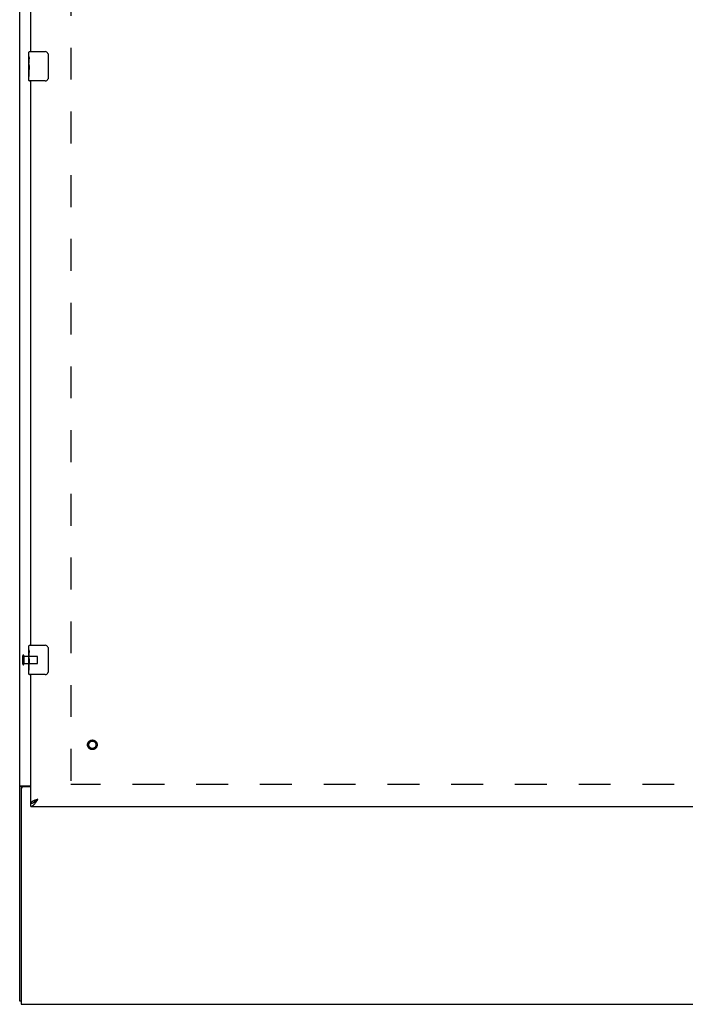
# Model space of a CAD drawing. Header units: inches. Extents: x 0 to 198, y 0 to 128.
# Tile 4 of 26: x 43 to 66, y 33 to 67. Entities that reach past the tile are written whole.
import ezdxf

# ---------------------------------------------------------------- set-up
doc = ezdxf.new("R2010")
doc.units = ezdxf.units.IN
doc.header["$LTSCALE"] = 10.872093
doc.header["$MEASUREMENT"] = 0
doc.linetypes.add('HIDDEN', pattern=[0.2, 0.1, -0.1])
doc.layers.get('0').update_dxf_attribs({"linetype": 'CONTINUOUS'})
doc.layers.add('DEFAULT_2', color=8, linetype='HIDDEN')
doc.layers.add('SLAVE_DOOR_ASSEMBLY', color=7, linetype='CONTINUOUS')

msp = doc.modelspace()

# ---------------------------------------------------------------- linework, layer by layer
at = {"color": 3, "linetype": 'Continuous'}
for p, q in [((43.179, 33.08), (43.179, 92.872)), ((43.219, 40.424), (43.554, 40.424)), ((43.231, 40.333), (43.231, 32.976)), ((43.554, 40.393), (43.291, 40.393)), ((43.231, 32.976), (91.127, 32.976))]:
    msp.add_line(p, q, dxfattribs=at)
at = {"color": 7, "linetype": 'Continuous'}
for p, q in [((43.283, 40.394), (43.179, 40.394)), ((43.283, 40.393), (43.283, 40.394)), ((43.231, 33.08), (43.179, 33.08))]:
    msp.add_line(p, q, dxfattribs=at)
at = {"color": 3, "linetype": 'Continuous'}
for points in [[(43.205, 40.415), (43.199, 40.412), (43.196, 40.411), (43.193, 40.409), (43.19, 40.408), (43.188, 40.406), (43.186, 40.405), (43.184, 40.403), (43.182, 40.401), (43.181, 40.4), (43.18, 40.398), (43.179, 40.397), (43.179, 40.395), (43.179, 40.394)], [(43.219, 40.424), (43.218, 40.423), (43.216, 40.421), (43.213, 40.42), (43.21, 40.418), (43.208, 40.417), (43.205, 40.415)]]:
    msp.add_lwpolyline(points, dxfattribs=at)
at = {"color": 7, "linetype": 'Continuous'}
for points in [[(43.29, 40.405), (43.288, 40.403), (43.287, 40.402), (43.285, 40.401), (43.284, 40.399), (43.284, 40.398), (43.283, 40.396), (43.283, 40.395), (43.283, 40.394)], [(43.301, 40.424), (43.301, 40.423), (43.301, 40.422), (43.301, 40.42), (43.301, 40.419), (43.301, 40.417), (43.3, 40.416), (43.299, 40.414), (43.298, 40.412), (43.297, 40.411), (43.296, 40.41), (43.294, 40.408), (43.293, 40.407), (43.29, 40.405)]]:
    msp.add_lwpolyline(points, dxfattribs=at)
at = {"color": 3, "linetype": 'Continuous'}
msp.add_arc((43.291, 40.333), 0.06, 90, 180, dxfattribs=at)
at = {"layer": 'DEFAULT_2', "color": 8, "linetype": 'HIDDEN'}
for p, q in [((44.929, 89.528), (44.929, 40.424)), ((43.283, 44.584), (43.283, 44.868)), ((43.326, 44.584), (43.326, 44.868)), ((43.326, 44.85), (43.773, 44.85)), ((43.783, 44.612), (43.783, 44.84)), ((43.326, 44.602), (43.773, 44.602)), ((89.429, 40.476), (44.929, 40.476))]:
    msp.add_line(p, q, dxfattribs=at)
for centre, radius, start, end in [((43.304, 44.868), 0.0215, 360, 180), ((43.773, 44.84), 0.01, 360, 90), ((43.304, 44.584), 0.0215, 180, 0), ((43.773, 44.612), 0.01, 270, 0)]:
    msp.add_arc(centre, radius, start, end, dxfattribs=at)
at = {"layer": 'SLAVE_DOOR_ASSEMBLY', "color": 3, "linetype": 'Continuous'}
for p, q in [((43.554, 65.476), (43.554, 84.726)), ((43.554, 45.226), (43.554, 64.476)), ((43.554, 39.83), (43.554, 44.226)), ((43.8, 39.973), (43.77, 39.962)), ((43.554, 39.726), (67.085, 39.726))]:
    msp.add_line(p, q, dxfattribs=at)
at = {"layer": 'SLAVE_DOOR_ASSEMBLY', "color": 7, "linetype": 'Continuous'}
for p, q in [((43.494, 65.316), (43.494, 65.461)), ((43.494, 65.058), (43.494, 65.315)), ((43.499, 65.259), (43.494, 65.259)), ((43.501, 65.092), (43.501, 65.228)), ((43.509, 65.476), (44.049, 65.476)), ((44.149, 65.376), (44.149, 64.576)), ((43.494, 65.092), (43.501, 65.092)), ((43.494, 64.491), (43.494, 65.055)), ((43.495, 65.029), (43.494, 65.029)), ((43.494, 64.897), (43.5, 64.897)), ((43.494, 64.861), (43.501, 64.861)), ((43.495, 65.031), (43.497, 65.009)), ((43.501, 64.631), (43.501, 64.861)), ((43.494, 64.798), (43.501, 64.798)), ((43.494, 64.631), (43.501, 64.631)), ((44.049, 64.476), (43.509, 64.476)), ((43.494, 45.066), (43.494, 45.211)), ((43.494, 44.808), (43.494, 45.065)), ((43.509, 45.226), (44.049, 45.226)), ((44.149, 45.126), (44.149, 44.326)), ((43.499, 45.009), (43.494, 45.009)), ((43.494, 44.842), (43.501, 44.842)), ((43.494, 44.241), (43.494, 44.805)), ((43.495, 44.779), (43.494, 44.779)), ((43.495, 44.781), (43.497, 44.759)), ((43.501, 44.842), (43.501, 44.978)), ((43.494, 44.647), (43.5, 44.647)), ((43.494, 44.611), (43.501, 44.611)), ((43.494, 44.548), (43.501, 44.548)), ((43.494, 44.381), (43.501, 44.381)), ((43.501, 44.381), (43.501, 44.611)), ((44.049, 44.226), (43.509, 44.226)), ((43.554, 39.726), (43.554, 39.83))]:
    msp.add_line(p, q, dxfattribs=at)
for points in [[(43.494, 65.316), (43.494, 65.312), (43.494, 65.307), (43.495, 65.302), (43.496, 65.289)], [(43.496, 65.289), (43.497, 65.281), (43.498, 65.273), (43.499, 65.265)], [(43.499, 65.265), (43.5, 65.256), (43.5, 65.247), (43.5, 65.237), (43.501, 65.228)], [(44.142, 65.413), (44.144, 65.407), (44.146, 65.401), (44.147, 65.395), (44.148, 65.389), (44.148, 65.383), (44.149, 65.376)], [(43.494, 65.058), (43.494, 65.05), (43.494, 65.041), (43.495, 65.031)], [(43.497, 65.009), (43.498, 64.997), (43.499, 64.985), (43.5, 64.973), (43.5, 64.96), (43.5, 64.947), (43.501, 64.934), (43.5, 64.922), (43.5, 64.909), (43.5, 64.896), (43.499, 64.884), (43.498, 64.872)], [(44.149, 64.576), (44.148, 64.57), (44.148, 64.564), (44.147, 64.558), (44.146, 64.552), (44.144, 64.546), (44.142, 64.54)], [(43.494, 45.066), (43.494, 45.062), (43.494, 45.057), (43.495, 45.052), (43.496, 45.039)], [(43.496, 45.039), (43.497, 45.031), (43.498, 45.023), (43.499, 45.015)], [(43.499, 45.015), (43.5, 45.006), (43.5, 44.997), (43.5, 44.987), (43.501, 44.978)], [(44.142, 45.163), (44.144, 45.157), (44.146, 45.151), (44.147, 45.145), (44.148, 45.139), (44.148, 45.133), (44.149, 45.126)], [(43.494, 44.808), (43.494, 44.8), (43.494, 44.791), (43.495, 44.781)], [(43.497, 44.759), (43.498, 44.747), (43.499, 44.735), (43.5, 44.723), (43.5, 44.71), (43.5, 44.697), (43.501, 44.684), (43.5, 44.672), (43.5, 44.659), (43.5, 44.646), (43.499, 44.634), (43.498, 44.622)], [(44.149, 44.326), (44.148, 44.32), (44.148, 44.314), (44.147, 44.308), (44.146, 44.302), (44.144, 44.296), (44.142, 44.29)], [(43.667, 39.866), (43.677, 39.872), (43.686, 39.878), (43.696, 39.885), (43.705, 39.892), (43.715, 39.899), (43.724, 39.907), (43.734, 39.914), (43.743, 39.922), (43.753, 39.931), (43.762, 39.939), (43.772, 39.947), (43.781, 39.956), (43.791, 39.964), (43.8, 39.973)], [(43.8, 39.973), (43.79, 39.967), (43.78, 39.96), (43.77, 39.954), (43.76, 39.947), (43.75, 39.941), (43.741, 39.934), (43.732, 39.928), (43.723, 39.921), (43.715, 39.915), (43.707, 39.908), (43.699, 39.902), (43.692, 39.895), (43.686, 39.889), (43.68, 39.882), (43.675, 39.876), (43.671, 39.869), (43.67, 39.868)], [(43.554, 39.83), (43.563, 39.831), (43.573, 39.832), (43.582, 39.833), (43.592, 39.835), (43.601, 39.837), (43.611, 39.84), (43.62, 39.843), (43.63, 39.847), (43.639, 39.851), (43.648, 39.856)], [(43.648, 39.856), (43.658, 39.861), (43.667, 39.866)]]:
    msp.add_lwpolyline(points, dxfattribs=at)
at = {"layer": 'SLAVE_DOOR_ASSEMBLY', "color": 3, "linetype": 'Continuous'}
for points in [[(43.696, 39.821), (43.705, 39.833), (43.715, 39.845), (43.724, 39.858), (43.734, 39.872), (43.743, 39.886), (43.753, 39.9), (43.762, 39.914), (43.772, 39.929), (43.781, 39.943), (43.791, 39.958), (43.8, 39.973)], [(43.66, 39.918), (43.648, 39.913), (43.637, 39.907), (43.626, 39.902), (43.616, 39.896), (43.606, 39.891), (43.597, 39.885), (43.589, 39.88), (43.582, 39.874), (43.575, 39.869), (43.57, 39.863), (43.565, 39.858), (43.561, 39.852), (43.558, 39.847), (43.555, 39.841), (43.554, 39.836), (43.554, 39.83)], [(43.554, 39.726), (43.563, 39.727), (43.573, 39.728), (43.582, 39.73), (43.592, 39.734), (43.601, 39.738), (43.611, 39.742), (43.62, 39.748), (43.63, 39.755), (43.639, 39.762), (43.648, 39.77), (43.658, 39.779), (43.667, 39.788), (43.677, 39.799), (43.686, 39.809), (43.696, 39.821)], [(43.77, 39.962), (43.756, 39.957), (43.741, 39.951), (43.727, 39.946), (43.713, 39.94), (43.699, 39.935), (43.686, 39.929), (43.673, 39.924), (43.66, 39.918)]]:
    msp.add_lwpolyline(points, dxfattribs=at)
at = {"layer": 'SLAVE_DOOR_ASSEMBLY', "color": 8, "linetype": 'HIDDEN'}
for radius in [0.164, 0.124]:
    msp.add_circle((45.658, 41.83), radius, dxfattribs=at)
at = {"layer": 'SLAVE_DOOR_ASSEMBLY', "color": 7, "linetype": 'Continuous'}
for centre, radius, start, end in [((43.509, 65.461), 0.015, 90, 180), ((44.049, 65.376), 0.1, 21.1999, 90), ((44.049, 64.576), 0.1, 270, 338.7946), ((43.509, 64.491), 0.015, 180, 270), ((43.509, 45.211), 0.015, 90, 180), ((44.049, 45.126), 0.1, 21.1999, 90), ((43.509, 44.241), 0.015, 180, 270), ((44.049, 44.326), 0.1, 270, 338.7946)]:
    msp.add_arc(centre, radius, start, end, dxfattribs=at)
for centre in [(43.757, 64.892), (43.757, 44.642)]:
    msp.add_ellipse(centre, major_axis=(0.263, 0), ratio=0.432808, start_param=3.141593, end_param=3.321581, dxfattribs=at)

doc.saveas('drawing.dxf')
